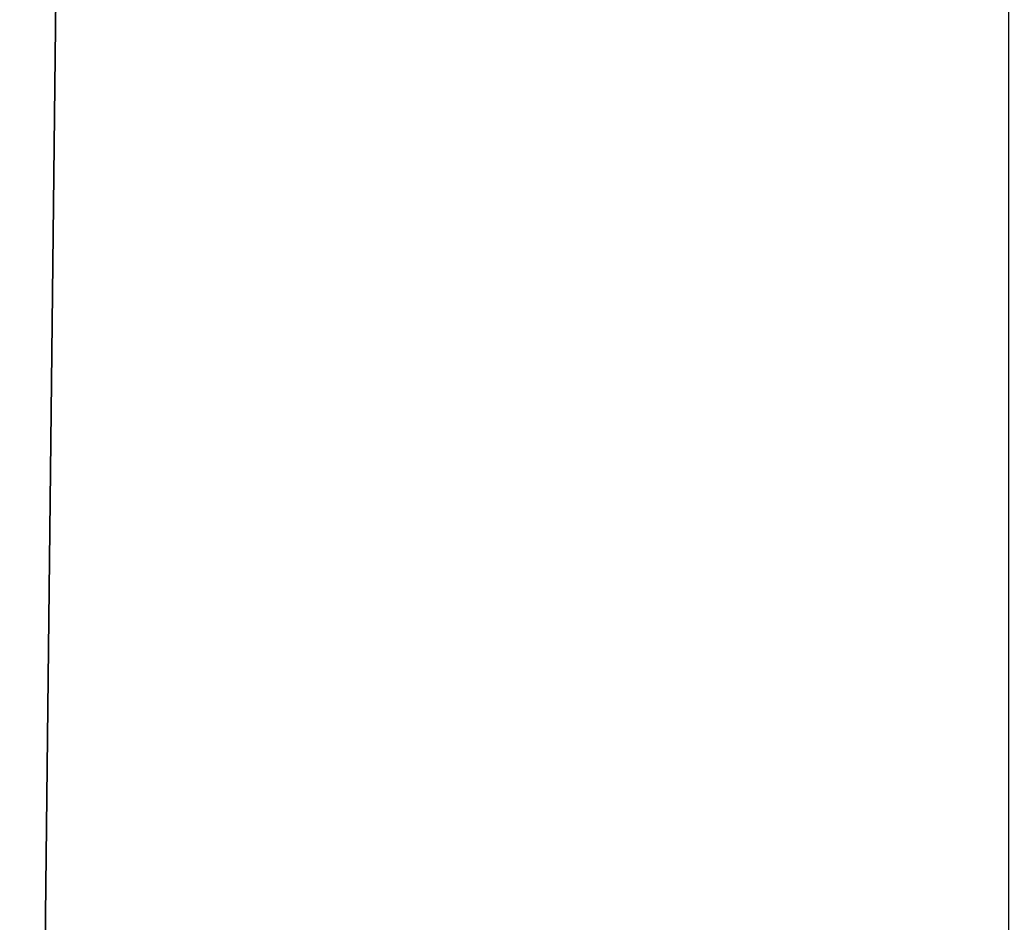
# Model space of a CAD drawing. Extents: x 23 to 1811, y 19 to 594.
# Tile 115 of 256: x 180.27 to 188.81, y 26.61 to 34.44. Entities that reach past the tile are written whole.
import ezdxf

# ---------------------------------------------------------------- set-up
doc = ezdxf.new("R2010")
doc.units = 0
doc.header["$LTSCALE"] = 25.4
doc.layers.get('0').update_dxf_attribs({"linetype": 'CONTINUOUS'})

# ---------------------------------------------------------------- blocks, each defined once
blk = doc.blocks.new('BE3C_SUNO_2740CFXXSR_STL')
at = {"color": 0}
blk.add_line((180.4615, 23.5779, 684.7802), (186.2345, 542.1705, 689.6347), dxfattribs=at)
blk.add_line((180.4615, 23.5779, 684.7802), (186.2345, 542.1705, 689.6347), dxfattribs=at)
mesh = blk.add_polyface(dxfattribs=at)
corners = [(188.8496, 542.1705, 137.2349), (160.4033, 542.1705, 162.8009), (175.2717, 23.5779, 148.7651)]
mesh.append_faces([[corners[k] for k in face] for face in [(0, 1, 2)]], dxfattribs={"color": 0})
mesh = blk.add_polyface(dxfattribs=at)
corners = [(186.2345, 542.1705, 689.6347), (165.2068, 23.5779, 670.9127), (160.9938, 542.1705, 666.7911)]
mesh.append_faces([[corners[k] for k in face] for face in [(0, 1, 2)]], dxfattribs={"color": 0})
mesh = blk.add_polyface(dxfattribs=at)
corners = [(184.9699, 542.1705, 137.1717), (177.3168, 23.7779, 143.6355), (163.6245, 542.1705, 156.1439)]
mesh.append_faces([[corners[k] for k in face] for face in [(0, 1, 2)]], dxfattribs={"color": 0})
mesh = blk.add_polyface(dxfattribs=at)
corners = [(184.97, 542.1705, 691.8317), (163.6245, 542.1705, 672.8595), (172.2451, 23.7779, 680.8824)]
mesh.append_faces([[corners[k] for k in face] for face in [(0, 1, 2)]], dxfattribs={"color": 0})
mesh = blk.add_polyface(dxfattribs=at)
corners = [(186.2345, 542.1705, 689.6347), (180.4615, 23.5779, 684.7802), (165.2068, 23.5779, 670.9127)]
mesh.append_faces([[corners[k] for k in face] for face in [(0, 1, 2)]], dxfattribs={"color": 0})
mesh = blk.add_polyface(dxfattribs=at)
corners = [(195.523, 23.7779, 700.1898), (184.97, 542.1705, 691.8317), (172.2451, 23.7779, 680.8824)]
mesh.append_faces([[corners[k] for k in face] for face in [(0, 1, 2)]], dxfattribs={"color": 0})
mesh = blk.add_polyface(dxfattribs=at)
corners = [(188.8496, 542.1705, 137.2349), (175.2717, 23.5779, 148.7651), (188.8496, 23.5779, 137.2349)]
mesh.append_faces([[corners[k] for k in face] for face in [(0, 1, 2)]], dxfattribs={"color": 0})
mesh = blk.add_polyface(dxfattribs=at)
corners = [(198.3685, 23.7779, 126.663), (177.3168, 23.7779, 143.6355), (184.9699, 542.1705, 137.1717)]
mesh.append_faces([[corners[k] for k in face] for face in [(0, 1, 2)]], dxfattribs={"color": 0})
mesh = blk.add_polyface(dxfattribs=at)
corners = [(194.3854, 23.5779, 696.1575), (180.4615, 23.5779, 684.7802), (186.2345, 542.1705, 689.6347)]
mesh.append_faces([[corners[k] for k in face] for face in [(0, 1, 2)]], dxfattribs={"color": 0})
mesh = blk.add_polyface(dxfattribs=at)
corners = [(198.3685, 23.7779, 126.663), (184.9699, 542.1705, 137.1717), (198.3685, 542.1705, 126.663)]
mesh.append_faces([[corners[k] for k in face] for face in [(0, 1, 2)]], dxfattribs={"color": 0})
mesh = blk.add_polyface(dxfattribs=at)
corners = [(198.3685, 542.1705, 702.3404), (184.97, 542.1705, 691.8317), (195.523, 23.7779, 700.1898)]
mesh.append_faces([[corners[k] for k in face] for face in [(0, 1, 2)]], dxfattribs={"color": 0})
mesh = blk.add_polyface(dxfattribs=at)
corners = [(194.3854, 23.5779, 696.1575), (186.2345, 542.1705, 689.6347), (194.3854, 542.1705, 696.1575)]
mesh.append_faces([[corners[k] for k in face] for face in [(0, 1, 2)]], dxfattribs={"color": 0})

msp = doc.modelspace()

# ---------------------------------------------------------------- block references
at = {"color": 0}
msp.add_blockref('BE3C_SUNO_2740CFXXSR_STL', (0, 0), dxfattribs=at)

doc.saveas('drawing.dxf')
